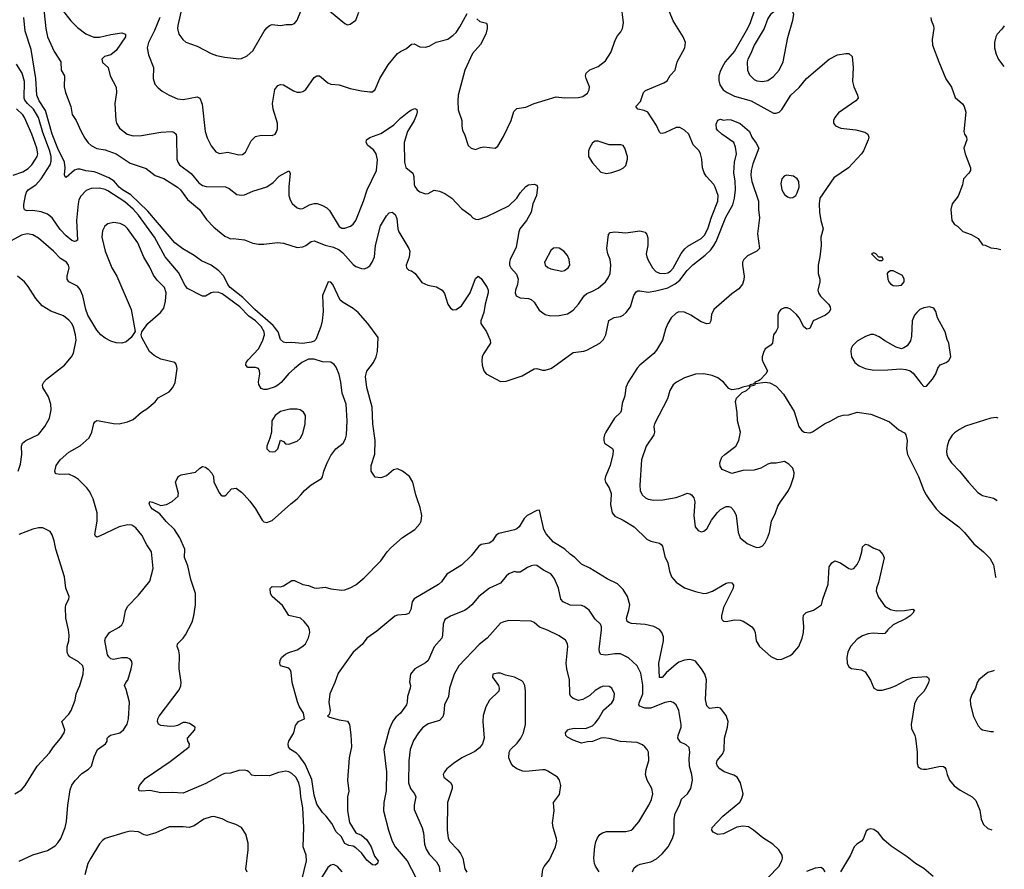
# Model space of a CAD drawing. Header units: inches. Extents: x 1954678 to 2060271, y 904822 to 1016299.
# Tile 139 of 256: x 2052056 to 2059128, y 947309 to 953413. Entities that reach past the tile are written whole.
import ezdxf

# ---------------------------------------------------------------- set-up
doc = ezdxf.new("R2010")
doc.units = ezdxf.units.IN
doc.header["$MEASUREMENT"] = 0
doc.layers.add('C0954', color=7, linetype='Continuous')
doc.layers.add('C0955', color=7, linetype='Continuous')

msp = doc.modelspace()

# ---------------------------------------------------------------- linework, layer by layer
at = {"layer": 'C0954', "color": 5}
for points, elevation in [([(2052052.3, 947367.7), (2052150, 947413.4), (2052254.9, 947445.1), (2052310, 947477.1), (2052330, 947498), (2052350.7, 947529.3), (2052383.1, 947610), (2052391.8, 947651.8), (2052400.5, 947770), (2052419.4, 947880.6), (2052430, 947913.4), (2052453.2, 947946.8), (2052503.3, 947996.7), (2052551.2, 948028.8), (2052571.2, 948048.8), (2052590, 948116), (2052614, 948170), (2052672.3, 948210), (2052683.6, 948230), (2052684.7, 948250), (2052695.8, 948264.2), (2052708.1, 948271.9), (2052775.1, 948290), (2052802, 948310), (2052827.1, 948352.9), (2052837.7, 948390), (2052844.7, 948510), (2052821.3, 948601.3), (2052809.6, 948630), (2052817.2, 948650), (2052832.5, 948667.5), (2052857.6, 948750), (2052864.1, 948784.1), (2052861.2, 948801.2), (2052850, 948818), (2052827.7, 948827.7), (2052790, 948828), (2052730, 948817), (2052710, 948820.9), (2052695.1, 948835.1), (2052687.6, 948850), (2052668.1, 948951.9), (2052671.8, 948970), (2052700.9, 949010), (2052770, 949048.7), (2052790, 949066.4), (2052800.4, 949090), (2052814.7, 949165.2), (2052830, 949196.3), (2052910, 949279.1), (2052990, 949378.8), (2053014.5, 949470), (2053003.5, 949590), (2052970, 949639.5), (2052932.8, 949710), (2052890, 949762.4), (2052862, 949782), (2052830, 949783.1), (2052770, 949768.4), (2052630, 949701.6), (2052610, 949695.1), (2052601.3, 949701.3), (2052595.1, 949715.1), (2052611.2, 949810), (2052613.3, 949870), (2052583.5, 949970), (2052569.4, 950000)], 560), ([(2054082, 947230), (2054115, 947370), (2054112.3, 947410), (2054092.5, 947470), (2054096.8, 947610), (2054090.6, 947750), (2054074.5, 947830), (2054070.5, 947890), (2054061.6, 947930), (2054038.1, 947970), (2054010, 947996.5), (2053990, 948008.6), (2053966.7, 948013.3), (2053915.8, 948004.2), (2053850, 947980.4), (2053790, 947983.1), (2053750, 947979.8), (2053724.2, 947984.2), (2053700.5, 948010), (2053690, 948015.3), (2053670, 948020.2), (2053630, 948018), (2053570, 947998.8), (2053530, 947997.8), (2053510, 947990.7), (2053393.4, 947926.6), (2053230, 947855.5), (2053150, 947860.2), (2053070, 947858.6), (2052990, 947875.8), (2052929.6, 947869.6), (2052913.6, 947873.6), (2052909.5, 947889.5), (2052916.2, 947910), (2052958.2, 947961.8), (2053136.7, 948083.3), (2053272, 948190), (2053274.5, 948210), (2053263.6, 948230), (2053262, 948250), (2053313.2, 948310), (2053315.3, 948330), (2053275.8, 948355.8), (2053250, 948364.7), (2053230, 948364.7), (2053190, 948343), (2053170, 948337.4), (2053136.1, 948336.1), (2053070, 948342), (2053052, 948352), (2053045.1, 948370), (2053047.8, 948390), (2053058.4, 948410), (2053201, 948599), (2053213.6, 948626.4), (2053214.7, 948650), (2053201.5, 948750), (2053204.2, 948850), (2053199.3, 948879.3), (2053187, 948910), (2053189.3, 948930), (2053229.6, 948970.4), (2053245.8, 948994.2), (2053294.7, 949085.3), (2053307.4, 949130), (2053319.3, 949210), (2053319.8, 949270), (2053318.4, 949290), (2053285.6, 949390), (2053263, 949490), (2053238.5, 949550), (2053240.9, 949610), (2053206.6, 949690), (2053167.4, 949750), (2053107.1, 949807.1), (2053062.7, 949862.7), (2053010, 949895.6), (2052996.9, 949910), (2052986.3, 949933.7), (2052990, 949950.5), (2053010, 949947.7), (2053070, 949923), (2053109.5, 949930.5), (2053150, 949950.8), (2053193.2, 949990), (2053194.6, 950000)], 540), ([(2053501.6, 950000), (2053510, 949991.3), (2053530, 949991.3), (2053537.9, 950000)], 540), ([(2053667.4, 950000), (2053710, 949953), (2053750, 949898), (2053796.9, 949816.9), (2053810, 949806.4), (2053830, 949799.5), (2053870, 949814.9), (2054004.2, 949935.8), (2054049.7, 949970.3), (2054075.1, 950000)], 540), ([(2057431.1, 947250), (2057508.3, 947330), (2057530.9, 947370), (2057534.7, 947390), (2057532.2, 947410), (2057508, 947448), (2057464.2, 947490), (2057394, 947534), (2057326.9, 947590), (2057290, 947613.3), (2057250, 947618.2), (2057207.6, 947612.4), (2057110, 947563.7), (2057070, 947559), (2057036.4, 947576.4), (2057028, 947590), (2057029.2, 947610), (2057105.1, 947690), (2057227.8, 947792.2), (2057243.3, 947816.7), (2057251, 947850), (2057232, 947930), (2057209.9, 947969.8), (2057186.1, 947986.1), (2057115.1, 948010), (2057084.4, 948030), (2057067.1, 948050), (2057061.3, 948070), (2057066, 948090), (2057103.3, 948136.7), (2057115.4, 948164.6), (2057118.7, 948250), (2057140.7, 948330), (2057144.5, 948370), (2057130, 948413.2), (2057090, 948466.6), (2057070, 948471.8), (2057010, 948464.5), (2056990, 948482.7), (2056982.4, 948530), (2056988.1, 948670), (2056976.2, 948710), (2056953.8, 948750), (2056910, 948803.5), (2056898, 948810), (2056870, 948816.4), (2056830, 948811.7), (2056790, 948796.5), (2056770, 948783.5), (2056699.7, 948720.3), (2056670, 948686.3), (2056650, 948686.6), (2056647.3, 948790), (2056680.6, 948950), (2056679.4, 948979.4), (2056668.4, 949010), (2056650, 949032.4), (2056610, 949053.1), (2056547.2, 949067.2), (2056450, 949075.5), (2056430, 949081), (2056418, 949090), (2056413.6, 949113.6), (2056432.1, 949170), (2056438.1, 949210), (2056420.2, 949270), (2056390, 949320.3), (2056350, 949359.5), (2056275.7, 949395.7), (2056150, 949472.9), (2056090, 949500.4), (2056044.2, 949550), (2056010, 949574.2), (2055972, 949610), (2055890, 949660.3), (2055838.3, 949718.3), (2055820.4, 949750), (2055790, 949889), (2055770, 949887), (2055700.4, 949850), (2055680.3, 949830), (2055642.8, 949770), (2055625.8, 949754.2), (2055610, 949746.8), (2055497.5, 949722.5), (2055478.7, 949710), (2055451.1, 949668.9), (2055440.2, 949659.8), (2055426.9, 949653.1), (2055370, 949642), (2055354.4, 949630), (2055299.2, 949560.8), (2055230, 949495.1), (2055124.4, 949430), (2055085.1, 949374.9), (2055064.7, 949355.3), (2054890, 949253), (2054875.6, 949230), (2054865, 949175.1), (2054850, 949147.8), (2054830, 949140.5), (2054770, 949136), (2054750, 949128.3), (2054620, 949020), (2054548, 948970), (2054515.6, 948924.4), (2054450.1, 948869.9), (2054342.4, 948717.6), (2054318.6, 948650), (2054283.2, 948570), (2054277.1, 948510), (2054285.8, 948450), (2054278.7, 948421.3), (2054267.7, 948410), (2054281.4, 948401.4), (2054350, 948382.8), (2054410, 948373.4), (2054424.9, 948350), (2054435.1, 948275.1), (2054438, 948190), (2054422, 948110), (2054410.7, 947950), (2054421, 947870), (2054411.3, 947830), (2054410.5, 947730), (2054424.9, 947644.9), (2054470.8, 947570), (2054510, 947553.7), (2054550, 947521.3), (2054580.3, 947470), (2054603.9, 947403.9), (2054630.7, 947370), (2054624.7, 947350), (2054610, 947339), (2054590, 947341.2), (2054550, 947374.5), (2054510, 947427), (2054470, 947463.7), (2054450, 947476.2), (2054420.5, 947480.5), (2054390, 947493.2), (2054364.1, 947544.1), (2054330, 947579), (2054297.4, 947637.4), (2054257, 947690), (2054230, 947716), (2054190, 947777.6), (2054170, 947840.9), (2054154.8, 947954.8), (2054105.3, 948065.3), (2054063.5, 948123.5), (2054042.9, 948142.9), (2054000.5, 948170), (2053986.3, 948190), (2053984, 948210), (2053989.7, 948230.3), (2054023.7, 948290), (2054037.2, 948342.8), (2054058, 948370), (2054102, 948390), (2054094.5, 948430), (2054062.1, 948482.1), (2054051.4, 948511.4), (2054013.8, 948650), (2054006, 948726), (2054000.5, 948740.5), (2053990, 948754.7), (2053929.2, 948770), (2053923.7, 948790), (2053926.6, 948810), (2053937, 948830), (2053965.2, 948854.8), (2053990, 948867.6), (2054050, 948886.9), (2054090, 948912.4), (2054107.6, 948930), (2054130.9, 948970.9), (2054139.3, 949010), (2054137.8, 949030), (2054129.7, 949050), (2054099.2, 949090), (2054073.4, 949113.4), (2053990, 949131.6), (2053944.1, 949204.1), (2053868.5, 949270), (2053857.7, 949290), (2053854.2, 949325.8), (2053870, 949340.5), (2053930, 949339.3), (2053950, 949345.5), (2054010, 949384.9), (2054030, 949384.9), (2054090, 949354.9), (2054130, 949348.4), (2054170, 949331.7), (2054189, 949329), (2054250, 949335.8), (2054290, 949323.1), (2054370, 949315.5), (2054390, 949316.9), (2054430, 949330.2), (2054470, 949352.9), (2054530, 949403.8), (2054650, 949524.2), (2054694.8, 949590), (2054721.1, 949618.9), (2054805.9, 949694.1), (2054893.3, 949750), (2054929.7, 949790), (2054940.4, 949810), (2054944.7, 949850), (2054932.1, 949907.9), (2054909.9, 949969.9), (2054902.1, 950000)], 520), ([(2056304.2, 950000), (2056299, 949930), (2056310.3, 949870), (2056330, 949845.5), (2056390, 949817.6), (2056470, 949769.1), (2056560.9, 949680.9), (2056590, 949666.3), (2056650, 949652.4), (2056663.7, 949643.7), (2056672.8, 949630), (2056690, 949556), (2056711.2, 949511.2), (2056722.7, 949450), (2056738.1, 949410), (2056770, 949371.8), (2056830, 949330.2), (2056910, 949303.9), (2056970, 949291.3), (2056990, 949293), (2057032.8, 949307.2), (2057130, 949363.7), (2057150, 949370.4), (2057170, 949367.3), (2057183, 949350), (2057180.3, 949330), (2057110.2, 949190), (2057096.5, 949130), (2057096.5, 949110), (2057101.2, 949101.2), (2057110, 949092.4), (2057130, 949088.9), (2057190, 949100.3), (2057230, 949099.5), (2057251.7, 949091.7), (2057290, 949068), (2057314, 949050), (2057330.6, 949030), (2057338, 949010), (2057346, 948950), (2057370, 948910.7), (2057450, 948838), (2057497.3, 948817.3), (2057530, 948818.7), (2057590, 948844.2), (2057610, 948859.5), (2057650.8, 948910), (2057677, 948970), (2057686.5, 949010), (2057688.2, 949050), (2057682.8, 949110), (2057686.1, 949133.9), (2057705.5, 949154.5), (2057757.2, 949170), (2057815.1, 949210), (2057824.7, 949250), (2057862.3, 949357.7), (2057870, 949482), (2057890, 949511.3), (2057910, 949526), (2057950, 949510.7), (2058010, 949471), (2058030, 949466), (2058046, 949470), (2058070, 949498), (2058087.5, 949532.5), (2058105.1, 949590), (2058110, 949624.7), (2058130, 949646), (2058150, 949641), (2058190, 949616), (2058230, 949601), (2058256, 949570), (2058266, 949546), (2058225.3, 949370), (2058208.9, 949330), (2058207.6, 949307.6), (2058224.6, 949264.6), (2058270, 949200.7), (2058310, 949174.9), (2058350, 949166), (2058412, 949168), (2058470, 949178), (2058482, 949170), (2058471, 949150), (2058450.7, 949130), (2058422, 949110), (2058330, 949064.7), (2058290.4, 949030), (2058270, 949004), (2058250, 949000.9), (2058186, 949006), (2058150, 949001.8), (2058110, 948985.8), (2058070, 948963.1), (2058022.2, 948910), (2058002.9, 948870), (2057996.9, 948830), (2057999.5, 948790), (2058010, 948762.8), (2058030, 948750.6), (2058103, 948743), (2058128.1, 948728.1), (2058166.7, 948666.7), (2058190.4, 948610.4), (2058216.1, 948596.1), (2058250, 948596.5), (2058310, 948612.9), (2058350.7, 948629.3), (2058430, 948672), (2058470, 948686.4), (2058570, 948694.8), (2058583.5, 948683.5), (2058587.3, 948670), (2058583.8, 948650), (2058570, 948619.3), (2058550, 948587.3), (2058502.5, 948537.5), (2058481.5, 948498.5), (2058457.6, 948350), (2058460.6, 948320.6), (2058485.5, 948270), (2058490.4, 948250), (2058501.6, 948150), (2058502, 948070), (2058510, 948044.7), (2058530.7, 948030.7), (2058547.7, 948027.7), (2058570, 948028.2), (2058670, 948050.4), (2058690, 948048), (2058700.4, 948040.4), (2058708.7, 948028.7), (2058716.9, 947990), (2058734, 947950), (2058767.5, 947907.5), (2058810, 947876.4), (2058896, 947830), (2058923.5, 947803.5), (2058953, 947733), (2058960.4, 947670), (2058978, 947630), (2059010, 947603.1), (2059038.3, 947591.9)], 520), ([(2056527.2, 950000), (2056550, 949978), (2056570, 949967.6), (2056610, 949960.2), (2056676.2, 949963.8), (2056770, 949979.5), (2056823, 950000)], 540), ([(2056880.9, 950000), (2056897.6, 949977.6), (2056903.8, 949950), (2056897.4, 949850), (2056908.5, 949770), (2056930, 949742), (2056950, 949733.4), (2056970, 949737.3), (2056990, 949754.8), (2057023.7, 949816.3), (2057067, 949873), (2057090, 949893.4), (2057130, 949915.5), (2057150, 949915.5), (2057164.7, 949910), (2057185.8, 949885.9), (2057201.1, 949850), (2057217, 949730), (2057230.5, 949690), (2057280.5, 949650), (2057322.8, 949630), (2057350, 949621.7), (2057370, 949622.6), (2057388.4, 949631.6), (2057407.1, 949652.9), (2057427.3, 949690), (2057440.7, 949730), (2057455.1, 949810), (2057484.7, 949870), (2057502.2, 949917.8), (2057519.7, 949950), (2057555.5, 950000)], 540), ([(2058566.9, 950000), (2058584.9, 949970), (2058638.7, 949898.7), (2058666, 949870), (2058800.5, 949770), (2058842, 949730), (2058907.7, 949647.7), (2058977.3, 949590), (2059023.4, 949543.4), (2059050, 949496), (2059064.6, 949410), (2059066.4, 949405.7)], 540), ([(2058962.8, 950000), (2058970, 949995.2), (2059050, 949974.4), (2059070, 949962.6), (2059074.9, 949955.3)], 560), ([(2052022, 947850), (2052070, 947880.7), (2052095.1, 947910), (2052182.4, 948050), (2052270, 948146), (2052298.9, 948190), (2052350, 948248.5), (2052375.4, 948290), (2052379.8, 948310), (2052358.9, 948370), (2052410, 948422.6), (2052426, 948450), (2052455, 948524.9), (2052462, 948570), (2052488.6, 948630), (2052512.9, 948710), (2052515, 948750), (2052508.3, 948770), (2052478.6, 948798.6), (2052416.4, 948836.4), (2052404.7, 948850), (2052397.7, 948870), (2052397.6, 948910), (2052407.7, 948950), (2052410.7, 948990.7), (2052406.6, 949030), (2052387.3, 949112.7), (2052385.7, 949190), (2052388.5, 949210), (2052408.3, 949250), (2052411.1, 949270), (2052387.8, 949330), (2052377.7, 949410), (2052314.5, 949610), (2052304.4, 949670), (2052290, 949713.2), (2052275.1, 949735.1), (2052223.3, 949763.3), (2052190, 949762.9), (2052150, 949753), (2052050, 949714.5)], 580), ([(2056458.4, 947290), (2056470, 947318.8), (2056490, 947335.5), (2056513.4, 947346.6), (2056590, 947363.1), (2056630, 947385.3), (2056670, 947420.3), (2056712.4, 947470), (2056745.1, 947530), (2056755.8, 947570), (2056756.3, 947670), (2056763.1, 947710), (2056795.4, 947770), (2056810, 947813.4), (2056852.3, 947850), (2056876, 947890), (2056889.3, 947950), (2056883.7, 947990), (2056867.6, 948050), (2056864.9, 948104.9), (2056869.7, 948150), (2056863.5, 948183.5), (2056842.5, 948202.5), (2056802.4, 948222.4), (2056783.5, 948250), (2056785.7, 948270), (2056806.2, 948330), (2056807.4, 948350), (2056789.8, 948449.8), (2056770, 948489.6), (2056750, 948507.8), (2056730, 948514), (2056690, 948508.5), (2056590, 948467), (2056546.1, 948466.1), (2056510, 948480.7), (2056503, 948490), (2056504.6, 948504.6), (2056530.5, 948569.5), (2056531.4, 948631.4), (2056517, 948717), (2056490, 948769.7), (2056428.4, 948828.4), (2056370, 948856.2), (2056330, 948858.2), (2056266.7, 948846.7), (2056230, 948852), (2056221, 948870), (2056218.8, 948890), (2056233.7, 949030), (2056234, 949050), (2056227.3, 949070), (2056190, 949107.3), (2056145.4, 949170), (2056110, 949198), (2056090, 949204.2), (2056010, 949207.6), (2055958.7, 949230), (2055943.5, 949250), (2055924.8, 949330), (2055896.4, 949396.4), (2055881, 949421), (2055870, 949432.3), (2055817.3, 949457.3), (2055770, 949491.1), (2055750, 949494.5), (2055730, 949489.8), (2055702.2, 949477.8), (2055650, 949444.4), (2055623.6, 949443.6), (2055610, 949449.2), (2055570, 949431.8), (2055550, 949415.6), (2055510, 949364.7), (2055431.1, 949328.9), (2055352.7, 949270), (2055303.1, 949210), (2055270, 949180.5), (2055250, 949168.3), (2055150, 949127.3), (2055110, 949102.7), (2055097.6, 949070), (2055093.8, 948990), (2055087.4, 948970), (2055031.6, 948908.4), (2054990.3, 948810), (2054970, 948792.6), (2054894.9, 948750), (2054863.1, 948710), (2054855.2, 948655.2), (2054862, 948630), (2054860.5, 948610), (2054842, 948550), (2054839.1, 948510), (2054833, 948490), (2054790.2, 948429.8), (2054758, 948402), (2054740.2, 948379.8), (2054725.4, 948354.6), (2054710, 948313.2), (2054671.4, 948170), (2054691.1, 948010), (2054688.2, 947871.8), (2054670.2, 947789.8), (2054668.9, 947730), (2054704.5, 947590), (2054731, 947510), (2054752.7, 947470), (2054837.7, 947370), (2054901.2, 947250)], 540), ([(2056217.6, 947290), (2056191.4, 947331.4), (2056185.1, 947350), (2056180.5, 947390), (2056186.9, 947473.1), (2056193.3, 947506.7), (2056205.3, 947534.7), (2056222, 947558), (2056241.2, 947570), (2056270, 947580.3), (2056290, 947581.7), (2056410, 947581.2), (2056446.6, 947590), (2056460.7, 947599.3), (2056503.1, 947650), (2056575, 947770), (2056594.8, 947810), (2056604.2, 947850), (2056597.2, 947890), (2056561.7, 947950), (2056550.9, 947990), (2056554.5, 948025.5), (2056574.5, 948090), (2056571.2, 948150), (2056562.9, 948170), (2056546.6, 948190), (2056530, 948202.9), (2056490, 948219.6), (2056370, 948227.6), (2056290, 948249.5), (2056250, 948253), (2056229, 948251), (2056170, 948226.6), (2056134.8, 948225.2), (2056090, 948216), (2056030, 948236), (2055990, 948259), (2055979, 948270), (2055977.2, 948290), (2055994, 948310), (2056004.4, 948315.6), (2056038, 948322), (2056118.6, 948321.4), (2056170, 948340.9), (2056190, 948358.3), (2056213.8, 948390), (2056248.8, 948451.2), (2056310, 948505.5), (2056323.6, 948530), (2056327.3, 948570), (2056310, 948609.2), (2056290, 948621.6), (2056250, 948624.2), (2056230, 948618), (2056190, 948594), (2056150, 948558.4), (2056101, 948530), (2056070, 948521.6), (2056030, 948535.1), (2056013.6, 948550), (2056007.7, 948567.7), (2056005.8, 948670), (2055986.6, 948750), (2055982, 948790), (2055993.3, 948910), (2055989.7, 948930), (2055975.2, 948955.2), (2055930, 948986.4), (2055847, 949027), (2055790, 949048.8), (2055750, 949082.6), (2055730, 949091.2), (2055570, 949095.8), (2055532.5, 949087.5), (2055510, 949076.9), (2055414.3, 948970), (2055356.6, 948923.4), (2055210.2, 948770), (2055176.9, 948710), (2055142.4, 948610), (2055134.7, 948550), (2055106.5, 948490), (2055102.8, 948430), (2055095.5, 948404.5), (2055070, 948376.9), (2054990, 948354.3), (2054950, 948326), (2054919.5, 948290), (2054884.6, 948235.4), (2054860.7, 948170), (2054850.9, 948089.1), (2054847.7, 947930), (2054862.6, 947890), (2054892.6, 947850), (2054901.3, 947830), (2054889.1, 947770), (2054890, 947738), (2054947.5, 947607.5), (2054956.5, 947570), (2054964.2, 947490), (2054974.6, 947454.6), (2054996.6, 947416.6), (2055050, 947363.1), (2055069.2, 947330), (2055073.5, 947290)], 560), ([(2055805.1, 947250), (2055813.6, 947310), (2055823.6, 947330), (2055862, 947378), (2055904, 947470), (2055913.3, 947510), (2055911.6, 947530), (2055886.6, 947610), (2055882.3, 947642.3), (2055893.7, 947730), (2055889.7, 947790), (2055933.6, 947846.4), (2055943.7, 947910), (2055932, 947950), (2055918, 947970), (2055850, 948014), (2055830, 948022.6), (2055810, 948023.9), (2055690, 948012.6), (2055670, 948014.3), (2055626, 948030), (2055600.9, 948050), (2055585.1, 948070), (2055569.6, 948110), (2055571.6, 948150), (2055580.7, 948170), (2055630, 948215.5), (2055654.7, 948250), (2055674, 948290), (2055688.4, 948350), (2055689.4, 948589.4), (2055684, 948630), (2055672.7, 948652.7), (2055662, 948662), (2055610, 948689.4), (2055544.1, 948704.1), (2055510, 948717.2), (2055490, 948719), (2055454, 948710), (2055451.3, 948690), (2055494, 948630), (2055500.7, 948610), (2055497.3, 948590), (2055430, 948525.2), (2055403.1, 948476.9), (2055385.2, 948414.8), (2055382.8, 948370), (2055392.7, 948250), (2055380.5, 948210), (2055357.8, 948182.3), (2055323.7, 948156.3), (2055230.4, 948110), (2055172.4, 948070), (2055124.9, 948030), (2055106.7, 948010), (2055097.1, 947990), (2055102, 947970), (2055150, 947933), (2055162.4, 947910), (2055161.1, 947890), (2055129.1, 947790), (2055125.4, 947590), (2055134, 947534), (2055143.6, 947510), (2055202.3, 947450), (2055221.5, 947421.5), (2055237.8, 947390), (2055253.1, 947313.1), (2055268, 947288)], 580), ([(2059056, 948736.5), (2059050, 948736), (2059010, 948722), (2058970, 948692), (2058945.5, 948670), (2058932.7, 948650), (2058920.4, 948610), (2058894.7, 948565.3), (2058883.1, 948530), (2058883.7, 948490), (2058906.9, 948406.9), (2058940.8, 948340.8), (2058958.3, 948318.3), (2058970.3, 948310.3), (2059030, 948298.9), (2059049.3, 948299.5)], 540), ([(2053690, 947288), (2053679.3, 947310), (2053696, 947450), (2053696.5, 947496.5), (2053680.2, 947560.2), (2053648, 947610), (2053608.7, 947630), (2053550, 947649.6), (2053510, 947671.2), (2053450, 947687.8), (2053430, 947686), (2053378.8, 947670), (2053310, 947621.6), (2053272, 947610), (2053230, 947614.5), (2053130, 947614.3), (2053034.8, 947570), (2052970, 947551.6), (2052950, 947556.2), (2052910, 947577), (2052850, 947582.4), (2052810, 947574.3), (2052670.3, 947529.7), (2052650, 947515.6), (2052630, 947491.8), (2052565.7, 947390), (2052545.5, 947350), (2052523.1, 947270)], 560), ([(2058616.1, 947256.1), (2058550, 947315), (2058490.4, 947350.4), (2058430, 947397.4), (2058314.1, 947474.1), (2058261.6, 947521.6), (2058223.7, 947570), (2058190, 947595.1), (2058170, 947599.3), (2058150, 947596), (2058135.9, 947584.1), (2058114.6, 947525.4), (2058101, 947510), (2058067.3, 947490), (2058050.5, 947470), (2058022.4, 947410), (2057950, 947289.6)], 520), ([(2054372.4, 947290), (2054338.7, 947330), (2054310, 947342.6), (2054290, 947337.7), (2054270, 947322.4), (2054212.3, 947227.7)], 540), ([(2057842, 947290), (2057829.4, 947310), (2057810, 947321.3), (2057770, 947317.7), (2057707.5, 947292.5)], 520)]:
    msp.add_lwpolyline(points, dxfattribs=dict(at, elevation=elevation))
at = {"layer": 'C0955', "color": 5}
for points, elevation in [([(2054170, 953570.6), (2054390, 953386.8), (2054410, 953376), (2054430, 953381), (2054469.1, 953410.9), (2054492.1, 953467.9)], 580), ([(2052225.3, 953530), (2052243.5, 953350), (2052255.3, 953290), (2052304.3, 953184.3), (2052350.4, 953110), (2052354.8, 953050), (2052378.8, 953010), (2052376.4, 952930), (2052386, 952890), (2052423.1, 952790), (2052432.3, 952732.3), (2052460.5, 952690), (2052494, 952614), (2052523.1, 952563.1), (2052548.4, 952528.4), (2052568.7, 952510), (2052608.8, 952488.8), (2052670, 952478.4), (2052750, 952449), (2052850, 952383.3), (2052963.8, 952343.8), (2053030, 952294.9), (2053090, 952272.3), (2053188.7, 952210), (2053210, 952190.2), (2053261.9, 952121.9), (2053347, 952050), (2053398.5, 951978.5), (2053450, 951923.7), (2053530, 951859.1), (2053550, 951848), (2053570, 951839.1), (2053590, 951842), (2053670, 951832.7), (2053730, 951807.7), (2053770, 951800.5), (2053810, 951800.5), (2053908.3, 951811.7), (2053950, 951808.8), (2054050, 951776.3), (2054090, 951781.5), (2054110, 951790.2), (2054150, 951819.7), (2054170, 951823.5), (2054250, 951794.2), (2054310, 951777.8), (2054350, 951759.9), (2054377.6, 951737.6), (2054450, 951653.8), (2054470, 951639.9), (2054510, 951625.8), (2054530, 951623.9), (2054550, 951630.2), (2054570, 951645.5), (2054588.5, 951670), (2054604.7, 951710), (2054611.5, 951790), (2054647.9, 951932.1), (2054690, 952004), (2054710, 952026), (2054730, 952031), (2054753.1, 952013.1), (2054763.9, 951983.9), (2054772.7, 951910), (2054779.3, 951890), (2054850.2, 951770.2), (2054857.4, 951750), (2054853.5, 951706.5), (2054830.6, 951650), (2054834, 951630), (2054850, 951614), (2054870, 951607.7), (2054896.3, 951590), (2054943.9, 951523.9), (2054986.4, 951506.4), (2055050, 951494.9), (2055090.2, 951470.2), (2055107.1, 951447.1), (2055130, 951368.4), (2055150, 951339.5), (2055170, 951328), (2055190, 951330.3), (2055230, 951357.7), (2055290.6, 951450), (2055330, 951553), (2055350, 951570.4), (2055370, 951554), (2055412.9, 951490), (2055421.5, 951470), (2055420.2, 951450), (2055399, 951370), (2055390.2, 951309.8), (2055368, 951250), (2055369.1, 951230), (2055408.5, 951170), (2055435.8, 951110), (2055437, 951090), (2055387.4, 951012.6), (2055377.8, 950990), (2055374.7, 950965.3), (2055377.8, 950930), (2055389.2, 950890), (2055407.3, 950870), (2055510, 950812.7), (2055550, 950815.6), (2055664.7, 950855.3), (2055750, 950905.5), (2055770, 950907.7), (2055810, 950894), (2055830, 950894), (2055870, 950908.2), (2055890, 950918), (2056030, 951023.1), (2056108.4, 951031.5), (2056130, 951038), (2056222, 951090), (2056250, 951116.4), (2056266.2, 951150), (2056287.3, 951252.7), (2056325.6, 951274.4), (2056370, 951281.8), (2056390, 951291.4), (2056410.9, 951310), (2056443.5, 951350), (2056467.9, 951432), (2056482.5, 951457.5), (2056494.7, 951465.3), (2056510, 951466.3), (2056570, 951456.3), (2056624.3, 951464.3), (2056710, 951487.9), (2056764.4, 951515.6), (2056797.3, 951542.7), (2056850, 951610.8), (2056890, 951651.9), (2056978.8, 951721.2), (2057019.5, 951760.5), (2057042.5, 951790), (2057059.2, 951820.8), (2057126.6, 951993.4), (2057176.7, 952083.3), (2057188.8, 952130), (2057196, 952190), (2057194.2, 952254.2), (2057186.1, 952313.9), (2057189.6, 952390), (2057203.7, 952450), (2057196.3, 952496.3), (2057184.2, 952530), (2057098.4, 952590), (2057070, 952616), (2057060.7, 952630), (2057057.2, 952662.8), (2057070, 952692), (2057090, 952698), (2057110, 952692), (2057142.7, 952697.3), (2057165.6, 952694.4), (2057230, 952668.4), (2057298.3, 952610), (2057313.7, 952570), (2057346.6, 952526.6), (2057365.5, 952490), (2057321.4, 952378.6), (2057309.5, 952330.5), (2057306.9, 952293.1), (2057314.8, 952250), (2057363.2, 952110), (2057362.2, 952050), (2057368.9, 951990), (2057355.3, 951875.2), (2057370.6, 951770), (2057351, 951750), (2057283, 951717), (2057255.8, 951690), (2057248.3, 951671.7), (2057246.6, 951650), (2057259.8, 951570), (2057256.9, 951543.1), (2057246.4, 951513.6), (2057221, 951479), (2057170, 951442.9), (2057041.7, 951330), (2057024.1, 951295.9), (2057018.7, 951250), (2057010.3, 951229.7), (2056990, 951228.2), (2056950, 951243.1), (2056876.3, 951290), (2056830, 951312.1), (2056790, 951313.5), (2056770, 951304.2), (2056734.5, 951270), (2056711.1, 951230), (2056694.2, 951190), (2056672.9, 951110), (2056630, 951039.6), (2056610, 951014.7), (2056510, 950930.8), (2056490, 950908.7), (2056426.6, 950810), (2056409.3, 950770), (2056401.3, 950710), (2056384.1, 950655.9), (2056377, 950603), (2056370.3, 950590), (2056329, 950550), (2056265.7, 950450), (2056255.3, 950430), (2056252, 950410), (2056250.4, 950390), (2056255.5, 950370), (2056313.2, 950333.2), (2056317.8, 950317.8), (2056315.5, 950290), (2056296.9, 950210), (2056262.4, 950130), (2056258.7, 950110), (2056263.8, 950090), (2056290, 950050.7), (2056304.9, 950010), (2056304.2, 950000)], 520), ([(2053231.6, 953550), (2053191.8, 953371.8), (2053190.3, 953350), (2053199.5, 953310), (2053226.7, 953270), (2053250, 953252.2), (2053330, 953222), (2053430, 953170.4), (2053470, 953155.5), (2053530, 953143), (2053630, 953132.4), (2053650, 953134.9), (2053690, 953154.4), (2053730, 953190.4), (2053811.5, 953330), (2053830, 953354.9), (2053850, 953370.5), (2053870, 953379.3), (2053930, 953370.5), (2053970, 953379.1), (2054010, 953378.8), (2054030, 953386.8), (2054050, 953411), (2054105.6, 953550)], 580), ([(2055339.2, 953419.2), (2055360.3, 953400.3), (2055407.7, 953387.7), (2055414, 953374), (2055413.4, 953350), (2055403.1, 953310), (2055365.5, 953234.5), (2055309.3, 953170.7), (2055254, 953050), (2055205.7, 952870), (2055202, 952830), (2055205.5, 952765.5), (2055230.4, 952690), (2055230.6, 952650), (2055236.8, 952616.8), (2055250.8, 952590), (2055276, 952510), (2055298, 952490), (2055330, 952480.7), (2055365.1, 952494.9), (2055390, 952499.1), (2055470, 952490.6), (2055490, 952504), (2055530, 952573), (2055586.9, 952690), (2055605.4, 952754.6), (2055625.8, 952774.2), (2055690, 952783.8), (2055750, 952810.4), (2055910, 952859.3), (2055970, 952852.7), (2056070, 952853.4), (2056099.5, 952860.5), (2056133.6, 952886.4), (2056146.6, 952910), (2056147.6, 952930), (2056124, 952990), (2056120.5, 953010), (2056125.1, 953030), (2056150, 953053), (2056210, 953077.6), (2056262.2, 953117.7), (2056301.5, 953178.5), (2056334, 953270), (2056350, 953297.3), (2056374.5, 953325.5), (2056386, 953350), (2056392.3, 953390), (2056375, 953530)], 560), ([(2057335.4, 953490), (2057301.8, 953390), (2057282.3, 953350), (2057190, 953186), (2057122.5, 953110), (2057110.1, 953090), (2057090, 953048.2), (2057078.3, 953010), (2057077.3, 952977.3), (2057085, 952945), (2057109.2, 952910), (2057136, 952890), (2057190, 952864.8), (2057310.5, 952830), (2057470, 952742), (2057490, 952740.5), (2057510, 952748.4), (2057530, 952768.4), (2057594.3, 952870), (2057653.2, 952926.8), (2057707.6, 952990), (2057870, 953130.5), (2057930, 953160.5), (2057990, 953170.6), (2058012, 953170), (2058036, 953150), (2058043, 953070), (2058037.1, 952970), (2058046, 952930), (2058073, 952870), (2058077.1, 952850), (2058062, 952830), (2057936.3, 952743.7), (2057910.4, 952710), (2057902, 952690), (2057900.7, 952670), (2057916, 952650), (2057954.2, 952634.2), (2058062.4, 952622.4), (2058125.8, 952605.8), (2058146.8, 952590), (2058154, 952570), (2058150.4, 952550), (2058115.6, 952470), (2058102.6, 952450), (2058008, 952350), (2057903.6, 952276.4), (2057803, 952130), (2057798.4, 952090), (2057800.3, 952030), (2057810.3, 951970.3), (2057827.3, 951910), (2057810.6, 951850), (2057813.4, 951790), (2057803.6, 951710), (2057790.3, 951650), (2057790.3, 951590.3), (2057802.4, 951550), (2057802.4, 951530), (2057788.9, 951470), (2057792.7, 951450), (2057807.6, 951427.6), (2057864.9, 951370), (2057877.3, 951350), (2057878.8, 951330), (2057867.3, 951310), (2057844, 951290), (2057756, 951250), (2057730, 951195.3), (2057710, 951189), (2057687.2, 951207.2), (2057654.5, 951270), (2057635.2, 951295.2), (2057592.3, 951332.3), (2057570, 951343.6), (2057550, 951342.4), (2057523.8, 951330), (2057509.2, 951310.8), (2057501.7, 951290), (2057499.9, 951200.1), (2057490, 951175.3), (2057470.9, 951149.1), (2057462.8, 951090), (2057450, 951074), (2057410, 951048.7), (2057397.1, 951022.9), (2057388.5, 950991.5), (2057388.4, 950970), (2057395.5, 950950), (2057426.8, 950890), (2057414.8, 950870), (2057373.7, 950826.3), (2057362.5, 950817.5), (2057336, 950810), (2057338, 950802), (2057330, 950802), (2057324.9, 950795.1), (2057298.8, 950790), (2057299.8, 950780.2), (2057290, 950782.7), (2057250, 950773.3), (2057219.6, 950760.4), (2057170, 950753.7), (2057150, 950762.9), (2057109.8, 950809.8), (2057070, 950839.7), (2057030, 950856.9), (2056970, 950869.6), (2056910, 950865.6), (2056830, 950839.7), (2056773, 950810), (2056750.4, 950790), (2056725.7, 950750), (2056708.7, 950690), (2056614.9, 950510), (2056610.5, 950490), (2056615.8, 950450), (2056611.3, 950430), (2056555.1, 950350), (2056521.2, 950250), (2056509.1, 950070), (2056511.4, 950031.4), (2056523.5, 950003.5), (2056527.2, 950000)], 540), ([(2054902.1, 950000), (2054878.8, 950090), (2054855.5, 950130), (2054806, 950170), (2054770, 950185.1), (2054740.7, 950179.3), (2054690, 950135.6), (2054650, 950121.2), (2054610, 950126), (2054581.2, 950170), (2054580.7, 950210), (2054607.2, 950292.7), (2054608.6, 950390), (2054592.9, 950510), (2054586.9, 950630), (2054549.8, 950770), (2054538.5, 950850), (2054550, 950887.7), (2054598, 950950), (2054616.9, 950990), (2054625.1, 951030), (2054629.5, 951130), (2054556.1, 951230), (2054485.8, 951310), (2054450, 951339.3), (2054380.3, 951380.3), (2054358.4, 951398.4), (2054304.4, 951510), (2054290, 951528), (2054270.4, 951529.6), (2054230, 951432.7), (2054235.8, 951315.8), (2054227.5, 951250), (2054219.9, 951210), (2054183.7, 951116.3), (2054170, 951103.3), (2054150, 951096), (2054090, 951086.6), (2054006.2, 951093.8), (2053970, 951092.3), (2053950, 951096.8), (2053930, 951114.7), (2053912.1, 951170), (2053877.2, 951217.2), (2053744.9, 951330), (2053658.3, 951418.3), (2053568.5, 951490), (2053550, 951511.6), (2053523.2, 951570), (2053486.2, 951610), (2053430, 951649.9), (2053360.7, 951680.7), (2053310, 951718.4), (2053226.8, 951766.8), (2053171.1, 951810), (2052977.3, 952037.3), (2052855, 952154.9), (2052793.7, 952190), (2052770, 952209.4), (2052733.8, 952253.8), (2052697.2, 952277.2), (2052611.9, 952311.9), (2052590, 952319), (2052530, 952326.3), (2052490, 952338.8), (2052470, 952339.5), (2052448.6, 952331.4), (2052390, 952278.7), (2052383.5, 952283.5), (2052378, 952298), (2052383.7, 952350), (2052377, 952390), (2052330, 952487), (2052290, 952590.9), (2052240.9, 952760.9), (2052195.7, 952830), (2052179.5, 952870), (2052171.8, 952990), (2052138.1, 953198.1), (2052095.1, 953330), (2052086.2, 953430)], 520), ([(2052362.7, 953482.7), (2052424, 953404), (2052470, 953357), (2052531.1, 953311.1), (2052587.8, 953287.8), (2052630, 953287.8), (2052710, 953307.1), (2052790, 953318.7), (2052815.5, 953310), (2052814.9, 953290), (2052750, 953191.3), (2052710, 953160.5), (2052665.5, 953150), (2052645.7, 953130), (2052650, 953104.9), (2052690.7, 953070), (2052704.9, 953010), (2052748.2, 952928.2), (2052750.4, 952890), (2052739.5, 952810), (2052747, 952690), (2052750.4, 952670), (2052773.3, 952633.3), (2052826.8, 952590), (2052870, 952579.5), (2052930, 952582), (2053070, 952604.9), (2053149.1, 952609.1), (2053164.1, 952604.1), (2053178.9, 952590), (2053182.2, 952570), (2053185.2, 952410), (2053191.5, 952390), (2053204.9, 952370), (2053288.6, 952308.6), (2053342.1, 952242.1), (2053370, 952221.6), (2053395.9, 952215.9), (2053533.3, 952213.3), (2053561.5, 952201.5), (2053616.5, 952156.5), (2053650, 952151.7), (2053670, 952156), (2053730, 952181.3), (2053830, 952211.3), (2053877.5, 952242.5), (2053919.3, 952290), (2053990, 952326.8), (2053998.4, 952310), (2053987.8, 952212.2), (2053989.1, 952149.1), (2053998.3, 952118.3), (2054013.1, 952093.1), (2054050, 952062.4), (2054070, 952054), (2054090, 952057), (2054138, 952082), (2054170, 952092.2), (2054192.6, 952092.6), (2054230, 952078.5), (2054261, 952061), (2054281.4, 952041.4), (2054350, 951926.4), (2054370, 951915.3), (2054390, 951915.3), (2054430.8, 951929.2), (2054450, 951943.1), (2054470.6, 951969.4), (2054526.2, 952110), (2054552.3, 952190), (2054619.1, 952330), (2054626.5, 952406.5), (2054617.4, 952450), (2054597.9, 952477.9), (2054556.3, 952510), (2054543.5, 952530), (2054545.6, 952550), (2054570, 952566.7), (2054650, 952596.5), (2054683.8, 952616.2), (2054743.3, 952656.7), (2054790, 952704.7), (2054850, 952753.4), (2054870, 952766.4), (2054894.9, 952774.9), (2054907.5, 952767.5), (2054910.4, 952750.3), (2054905.7, 952730), (2054890, 952689.6), (2054840.7, 952610), (2054818, 952530), (2054819.1, 952390), (2054830.2, 952350.2), (2054879.5, 952310), (2054886.8, 952286.8), (2054889.2, 952230), (2054894.5, 952214.5), (2054910, 952190.4), (2054930, 952177.1), (2054970, 952162), (2054990, 952164.9), (2055031.7, 952188.3), (2055070, 952181.1), (2055110, 952164.6), (2055159.3, 952130), (2055230, 952056.3), (2055291.9, 952011.9), (2055310, 951990.8), (2055330, 951980.7), (2055350, 951977.3), (2055410, 951999.3), (2055570, 952075.8), (2055625.7, 952130), (2055650, 952170.4), (2055690, 952214.4), (2055710, 952226), (2055750.5, 952230.5), (2055770, 952224.7), (2055775.5, 952210), (2055768.5, 952150), (2055741.7, 952090), (2055730.4, 952030.4), (2055695.6, 951970), (2055647.2, 951910), (2055640.2, 951890), (2055622, 951778), (2055578.3, 951690), (2055572.9, 951670), (2055574.3, 951650), (2055583.1, 951630), (2055624.1, 951584.1), (2055636.5, 951550), (2055631.5, 951510), (2055617.4, 951470), (2055615.3, 951450), (2055622.4, 951430), (2055650, 951413.7), (2055710, 951410.3), (2055730, 951402.4), (2055750, 951384.9), (2055787, 951327), (2055830, 951294.9), (2055870, 951286.5), (2055930, 951286.9), (2055990, 951300.2), (2056030, 951326.5), (2056069.7, 951370), (2056110, 951430.3), (2056130, 951447.2), (2056170, 951461.7), (2056210, 951484.2), (2056263, 951530), (2056282.4, 951557.6), (2056296.8, 951590), (2056301.7, 951650), (2056296.3, 951690), (2056280.7, 951730), (2056273.6, 951770), (2056284.2, 951870), (2056296.1, 951883.9), (2056330, 951890.2), (2056410, 951881.2), (2056510, 951895.2), (2056547.1, 951887.1), (2056560.4, 951870), (2056566.3, 951846.3), (2056566.3, 951790), (2056556.1, 951730), (2056559.1, 951710), (2056570, 951686), (2056601.3, 951630), (2056624.7, 951604.7), (2056650, 951591.8), (2056689, 951589), (2056710, 951594.4), (2056730, 951606.4), (2056750, 951629.2), (2056806.2, 951733.8), (2056832.7, 951767.3), (2056855, 951785), (2056950, 951840.1), (2056974.7, 951865.3), (2056999, 951910), (2057025, 951995), (2057069, 952110), (2057072.4, 952150), (2057051.8, 952210), (2057040.3, 952230), (2056986.9, 952290), (2056972.8, 952312.8), (2056961.1, 952350), (2056956.3, 952410), (2056946, 952450), (2056935.1, 952470), (2056894.1, 952514.1), (2056862, 952590), (2056830, 952620.5), (2056797.8, 952637.8), (2056770, 952638.7), (2056690, 952600.4), (2056670, 952594.7), (2056658.9, 952598.9), (2056650, 952604.5), (2056630, 952652), (2056568.3, 952748.3), (2056541.7, 952761.7), (2056495.3, 952770), (2056480.9, 952790), (2056515.3, 952824.7), (2056536.3, 952890), (2056550, 952903.7), (2056681.4, 952958.6), (2056705.1, 952974.9), (2056726.8, 953013.2), (2056762.6, 953050), (2056778.5, 953110), (2056832.9, 953210), (2056838.7, 953250), (2056820.3, 953290), (2056750, 953405.1), (2056723, 953470)], 540), ([(2053062.9, 953430), (2053025.1, 953334.9), (2052980.2, 953250), (2052971.3, 953210), (2052981.1, 953161.1), (2053016.5, 953070), (2053015.3, 952990), (2053026.7, 952950), (2053050, 952923), (2053080.3, 952900.2), (2053130.2, 952870.2), (2053190, 952845.7), (2053230, 952839.6), (2053330, 952859.5), (2053350, 952850.4), (2053366, 952806), (2053389.2, 952609.2), (2053403.4, 952563.4), (2053430, 952507.7), (2053464.8, 952464.8), (2053490, 952452.7), (2053550, 952462.4), (2053630, 952441.3), (2053655.4, 952444.6), (2053678, 952462), (2053718.2, 952541.8), (2053750, 952574.4), (2053790, 952584.2), (2053870, 952581.3), (2053889.7, 952590.3), (2053897.4, 952602.6), (2053906.9, 952630), (2053908.3, 952670), (2053876.3, 952770), (2053872.1, 952812.1), (2053887.8, 952912.2), (2053910, 952941.6), (2053930, 952948.2), (2053950, 952946), (2054021.7, 952901.7), (2054050, 952893), (2054070, 952892.7), (2054090, 952898), (2054110, 952910.6), (2054170, 952997.3), (2054190, 953010.5), (2054210, 953010.4), (2054270, 952959.3), (2054290, 952950.4), (2054350, 952944.4), (2054430, 952919.5), (2054510, 952902.4), (2054570, 952894), (2054590, 952896), (2054610, 952911.3), (2054642.6, 952990), (2054701.8, 953090), (2054770, 953170.3), (2054790, 953185.7), (2054834.6, 953205.4), (2054870, 953238.4), (2054890, 953240.5), (2054930, 953217.1), (2054970, 953217), (2054996.2, 953223.8), (2055048.2, 953251.8), (2055130, 953274.4), (2055170, 953301.3), (2055190, 953322.4), (2055218, 953362), (2055270, 953458)], 560), ([(2058600.5, 953430), (2058602, 953410), (2058618, 953370), (2058620.5, 953350), (2058610.5, 953270), (2058613, 953230), (2058656.5, 953110), (2058707.8, 952987.8), (2058749, 952929), (2058773.7, 952853.7), (2058828.4, 952808.4), (2058839.1, 952790), (2058850.6, 952750), (2058836.3, 952610), (2058842, 952590), (2058855.8, 952570), (2058859.5, 952550), (2058838, 952490), (2058845.7, 952450), (2058884.9, 952350), (2058885.5, 952330), (2058873.4, 952310), (2058835.5, 952270), (2058827.1, 952227.1), (2058795.5, 952144.5), (2058752.4, 952090), (2058744.4, 952050), (2058750.6, 951970.6), (2058770, 951941), (2058791.3, 951930), (2058830, 951891.3), (2058890, 951870.4), (2058941.1, 951841.1), (2058970, 951796), (2058990, 951794), (2059030, 951774), (2059074, 951770), (2059102.8, 951762.5)], 560), ([(2059127.7, 953369.9), (2059110, 953346), (2059077.3, 953310), (2059067.7, 953290), (2059058, 953250), (2059058, 953210), (2059070, 953164.7), (2059086.2, 953126.2), (2059123.2, 953076.6)], 580), ([(2054075.1, 950000), (2054100.9, 950030), (2054150, 950070.4), (2054222.6, 950117.4), (2054230.9, 950129.1), (2054241.1, 950170), (2054263.9, 950230), (2054290, 950281.6), (2054327.6, 950330), (2054378.4, 950370), (2054397, 950403), (2054404.2, 950430), (2054409, 950530), (2054399.7, 950650), (2054371.1, 950730), (2054363.1, 950810), (2054350, 950865.2), (2054330, 950916), (2054315.2, 950935.2), (2054290, 950952.3), (2054230, 950954.7), (2054170, 950973.7), (2054130, 950973.7), (2054081.6, 950950), (2054030, 950908.2), (2053990, 950871.1), (2053933.8, 950806.2), (2053910, 950787), (2053890, 950775.5), (2053830, 950756), (2053810, 950755.4), (2053790, 950763.5), (2053773, 950793), (2053771, 950811), (2053779.8, 950870), (2053778.2, 950890), (2053770, 950907.3), (2053750, 950915.3), (2053694, 950914), (2053679.6, 950930), (2053683.5, 950950), (2053696.9, 950970), (2053772.7, 951050), (2053802.9, 951110), (2053814.3, 951150), (2053811.3, 951170), (2053791.1, 951210), (2053748.9, 951250), (2053702.7, 951282.7), (2053635.9, 951350), (2053510, 951442.6), (2053487.1, 951452.9), (2053450, 951455.4), (2053430.3, 951449.7), (2053390, 951427), (2053370, 951427.6), (2053262.1, 951482.1), (2053244.3, 951504.3), (2053196.6, 951596.6), (2053099.8, 951710), (2053024.9, 951850), (2052908.8, 952010), (2052870, 952051.5), (2052810, 952104.7), (2052690, 952184), (2052670, 952193.3), (2052630, 952202.2), (2052570, 952200.3), (2052533.7, 952186.3), (2052494.4, 952145.6), (2052481.4, 952118.6), (2052475.2, 952090), (2052465, 951970), (2052470.2, 951830), (2052458.5, 951821.5), (2052450, 951819.7), (2052430, 951827.8), (2052390, 951860.8), (2052346.5, 951906.5), (2052290, 951988.7), (2052256.7, 952016.7), (2052210, 952033.7), (2052150, 952042), (2052110, 952039.8), (2052090, 952048.2), (2052085.3, 952065.3), (2052086.5, 952086.5), (2052097.4, 952150), (2052106, 952174), (2052116.3, 952190), (2052172.8, 952227.2), (2052209.2, 952270), (2052275.4, 952370), (2052283, 952397), (2052281.8, 952430), (2052270, 952475.3), (2052222.1, 952602.1), (2052190, 952711.6), (2052155.6, 952770), (2052111, 952811), (2052093.9, 952833.9), (2052089.1, 952850), (2052090.8, 952970), (2052073.8, 953030), (2052034.1, 953094.1)], 540), ([(2052010, 952295.5), (2052079, 952321), (2052116.3, 952343.7), (2052142.3, 952370), (2052169.8, 952410), (2052180.9, 952430), (2052185.5, 952450), (2052178.8, 952490), (2052143.1, 952590), (2052090.5, 952710), (2052077.5, 952730), (2052031.9, 952771.9)], 560), ([(2052569.4, 950000), (2052560, 950020), (2052537.4, 950050), (2052477.4, 950110), (2052450, 950128.4), (2052410, 950148), (2052344.7, 950144.7), (2052318, 950150), (2052312.5, 950152.5), (2052307.3, 950170), (2052317.6, 950210), (2052347.3, 950250), (2052410, 950307), (2052490, 950351.5), (2052555.1, 950410), (2052574.3, 950450), (2052588.4, 950511.5), (2052596.3, 950523.7), (2052610, 950532.4), (2052627.8, 950532.2), (2052730, 950512.2), (2052770, 950510.4), (2052830, 950523.8), (2052870, 950540.5), (2052930, 950593), (2052970, 950618.4), (2053030, 950668), (2053050, 950697.3), (2053130, 950739.3), (2053156.9, 950770), (2053173.1, 950806.9), (2053186.3, 950906.3), (2053179.1, 950939.1), (2053169, 950950), (2053070, 950974), (2053020.9, 951000.9), (2052987.6, 951030), (2052932, 951130), (2052928.7, 951150), (2052933.2, 951170), (2052975.6, 951230), (2053066.3, 951310), (2053090, 951340.5), (2053103.5, 951390), (2053108.7, 951450), (2053095, 951490), (2053043, 951543), (2053017.5, 951577.4), (2052990, 951635.6), (2052946.6, 951706.6), (2052904.8, 951810), (2052830, 951912.8), (2052810, 951932.6), (2052777.2, 951950), (2052730, 951956), (2052690, 951946), (2052668.5, 951930), (2052650, 951897.2), (2052646.7, 951850), (2052670.3, 951750), (2052717.6, 951630), (2052752.6, 951570), (2052856.1, 951330), (2052886, 951174), (2052857.3, 951130), (2052821.1, 951098.9), (2052790, 951088), (2052750, 951091.1), (2052710, 951103.5), (2052670, 951125.8), (2052639.1, 951150), (2052610, 951182), (2052545.4, 951290), (2052530.6, 951330), (2052509, 951430), (2052490, 951474.3), (2052470, 951499.8), (2052409.8, 951529.8), (2052397.7, 951550), (2052397.6, 951570), (2052410.8, 951630), (2052406.9, 951650), (2052391.2, 951670), (2052350, 951696.4), (2052298.5, 951750), (2052190, 951844.2), (2052150, 951867.7), (2052110, 951874), (2052070, 951866.1), (2051994.6, 951825.4)], 560), ([(2052045.7, 950170), (2052060.6, 950219.4), (2052071.1, 950290), (2052068.7, 950350), (2052075.8, 950370), (2052099.5, 950390), (2052190, 950433.4), (2052235.8, 950490), (2052269.8, 950550.2), (2052282, 950610), (2052279.3, 950650), (2052264, 950704), (2052223, 950770), (2052219.7, 950790), (2052229.7, 950810), (2052249.6, 950830), (2052377.2, 950930), (2052428, 950992), (2052442.7, 951017.3), (2052460.4, 951110), (2052457.2, 951150), (2052443, 951203), (2052430, 951229.6), (2052410, 951253.3), (2052370, 951285.6), (2052279.8, 951319.8), (2052218, 951358), (2052172.8, 951410), (2052117, 951497), (2052090, 951529.4), (2052040.9, 951570)], 580), ([(2057555.5, 950000), (2057577, 950030), (2057593.8, 950066.2), (2057617.2, 950130), (2057618, 950158), (2057608.7, 950190), (2057580.2, 950220.2), (2057550, 950239), (2057490, 950226.6), (2057450, 950227.3), (2057430, 950220.7), (2057378.8, 950190), (2057330, 950175.8), (2057250, 950174.3), (2057170, 950152), (2057101.7, 950181.7), (2057086.6, 950206.6), (2057085.6, 950230), (2057099.5, 950270), (2057119.3, 950290), (2057199.3, 950350), (2057220.9, 950390), (2057232, 950450), (2057211.5, 950530), (2057209.7, 950590), (2057196.9, 950670), (2057205.4, 950694.6), (2057244.7, 950735.3), (2057275.1, 950750), (2057299.5, 950770), (2057300.1, 950779.9), (2057339, 950790), (2057341.2, 950798.8), (2057410, 950808.7), (2057443.4, 950803.4), (2057490, 950781), (2057542.8, 950722.8), (2057618, 950598), (2057650.8, 950490), (2057670, 950464.7), (2057690.7, 950450.7), (2057730, 950446), (2057750, 950451), (2057835.3, 950510), (2057882, 950530), (2057937.5, 950562.5), (2057970, 950573), (2058010, 950574.9), (2058070, 950593), (2058170, 950579.3), (2058248.8, 950548.8), (2058302.9, 950522.9), (2058370, 950467.3), (2058410, 950444.7), (2058421, 950430), (2058430.5, 950390.5), (2058425.3, 950330), (2058432, 950290), (2058511.7, 950130), (2058548.9, 950030), (2058566.9, 950000)], 540), ([(2059084.1, 950550.6), (2059070, 950554), (2059030, 950549.3), (2058848.2, 950491.8), (2058804.9, 950470), (2058770, 950446), (2058752.9, 950427.1), (2058730.2, 950389.8), (2058718, 950350), (2058712.9, 950310), (2058714.9, 950290), (2058724.8, 950264.8), (2058748.4, 950230), (2058807.7, 950167.7), (2058870, 950090.3), (2058937, 950017), (2058962.8, 950000)], 560), ([(2053194.6, 950000), (2053196, 950010), (2053175.3, 950090), (2053195.3, 950130), (2053216.5, 950143.5), (2053318, 950162), (2053350, 950192), (2053370, 950202), (2053390, 950198), (2053410, 950184.7), (2053435.9, 950155.9), (2053446.8, 950130), (2053451.3, 950090), (2053490, 950012), (2053501.6, 950000)], 540), ([(2053537.9, 950000), (2053577.2, 950042.8), (2053610, 950046.8), (2053650, 950019.1), (2053667.4, 950000)], 540), ([(2056823, 950000), (2056850, 950010.4), (2056870, 950007.3), (2056880.5, 950000.5), (2056880.9, 950000)], 540)]:
    msp.add_lwpolyline(points, dxfattribs=dict(at, elevation=elevation))
for points, elevation in [([(2057530, 953505.6), (2057510, 953499.6), (2057448.5, 953451.5), (2057430, 953422), (2057402.6, 953350), (2057330, 953231.1), (2057307.7, 953170), (2057284.7, 953130), (2057279.7, 953110), (2057282.6, 953050), (2057296.7, 953016.7), (2057330, 952983.6), (2057350, 952974.9), (2057390, 952969.2), (2057430, 952976.9), (2057470, 953004.7), (2057510, 953050.3), (2057539.8, 953110), (2057573.5, 953286.5), (2057609.7, 953410), (2057616.3, 953450), (2057609.5, 953470), (2057590, 953487.3), (2057550, 953503)], 560), ([(2056210, 952539.5), (2056190, 952539.5), (2056170, 952529.2), (2056150, 952494), (2056141.6, 952470), (2056140.7, 952430), (2056170, 952386), (2056230, 952318.8), (2056270, 952308), (2056310, 952314.9), (2056365.8, 952334.2), (2056391.8, 952348.2), (2056410, 952366), (2056422, 952410), (2056420.7, 952430), (2056402.7, 952490), (2056390, 952509), (2056374.2, 952514.2), (2056290, 952515.1)], 560), ([(2057563.6, 952296.4), (2057547.3, 952290), (2057530, 952268.7), (2057523.7, 952236.3), (2057528.8, 952190), (2057550, 952158), (2057570, 952140.4), (2057590, 952132.7), (2057610, 952135.5), (2057629.6, 952150.3), (2057640.7, 952170), (2057654.5, 952210), (2057652, 952250), (2057639.5, 952270), (2057612.7, 952290)], 540), ([(2055910, 951775.1), (2055890, 951772), (2055870, 951755.1), (2055830, 951679.3), (2055826, 951670), (2055830.4, 951650), (2055850, 951632.4), (2055870, 951622.6), (2055950, 951606.4), (2055970, 951610.4), (2055996.2, 951630), (2056007.3, 951650), (2056002, 951690), (2055990, 951719), (2055965.2, 951750), (2055930, 951772)], 560), ([(2058190, 951738), (2058174, 951730), (2058214, 951690), (2058230, 951682), (2058250, 951682), (2058258, 951690), (2058250, 951706), (2058226, 951706), (2058206, 951730)], 560), ([(2058330, 951608), (2058310, 951608), (2058290, 951598), (2058286, 951590), (2058290.8, 951550), (2058297.3, 951530), (2058310, 951514.8), (2058330, 951503), (2058350, 951500.7), (2058390, 951506.8), (2058408.7, 951530), (2058408.7, 951550), (2058396.5, 951576.5)], 560), ([(2058589.6, 951349.6), (2058550, 951343.5), (2058520.5, 951330), (2058498.4, 951310), (2058483.8, 951290), (2058464.9, 951250), (2058461.4, 951138.6), (2058454.9, 951105.1), (2058431, 951070), (2058405.2, 951054.8), (2058390, 951049.3), (2058350, 951060.7), (2058270, 951106), (2058230, 951134.7), (2058190, 951151.1), (2058170, 951151.1), (2058130, 951138), (2058070, 951102.7), (2058036.9, 951070), (2058027.6, 951050), (2058025.7, 951030), (2058030.3, 950990), (2058055.3, 950950), (2058085.5, 950925.5), (2058127.7, 950907.7), (2058190, 950896.1), (2058290, 950896.5), (2058384.9, 950904.9), (2058420.9, 950900.9), (2058450.4, 950890.4), (2058473.8, 950873.8), (2058530, 950798.8), (2058550, 950778.8), (2058570, 950781), (2058612, 950830), (2058635.1, 950870), (2058649.5, 950910.5), (2058666.6, 950933.4), (2058709.1, 950950.9), (2058730, 950964.7), (2058744, 950990), (2058729.3, 951089.3), (2058716.5, 951116.5), (2058702.7, 951170), (2058647, 951270), (2058635.9, 951315.9), (2058621.2, 951341.2)], 560), ([(2054050, 950615.1), (2053995.1, 950615.1), (2053930, 950597.7), (2053890, 950569.4), (2053866.4, 950530), (2053864, 950450), (2053853.7, 950406.3), (2053831, 950350), (2053831.3, 950330), (2053839.8, 950319.8), (2053850, 950311.3), (2053870, 950307.7), (2053890, 950311), (2053909, 950330), (2053930, 950391.3), (2053950, 950382), (2053966, 950366), (2053990, 950364), (2054050, 950384.9), (2054070, 950404), (2054090, 950441), (2054105.6, 950510), (2054109.3, 950569.3), (2054093.4, 950593.4), (2054070, 950609.3)], 560)]:
    msp.add_lwpolyline(points, close=True, dxfattribs=dict(at, elevation=elevation))

doc.saveas('drawing.dxf')
